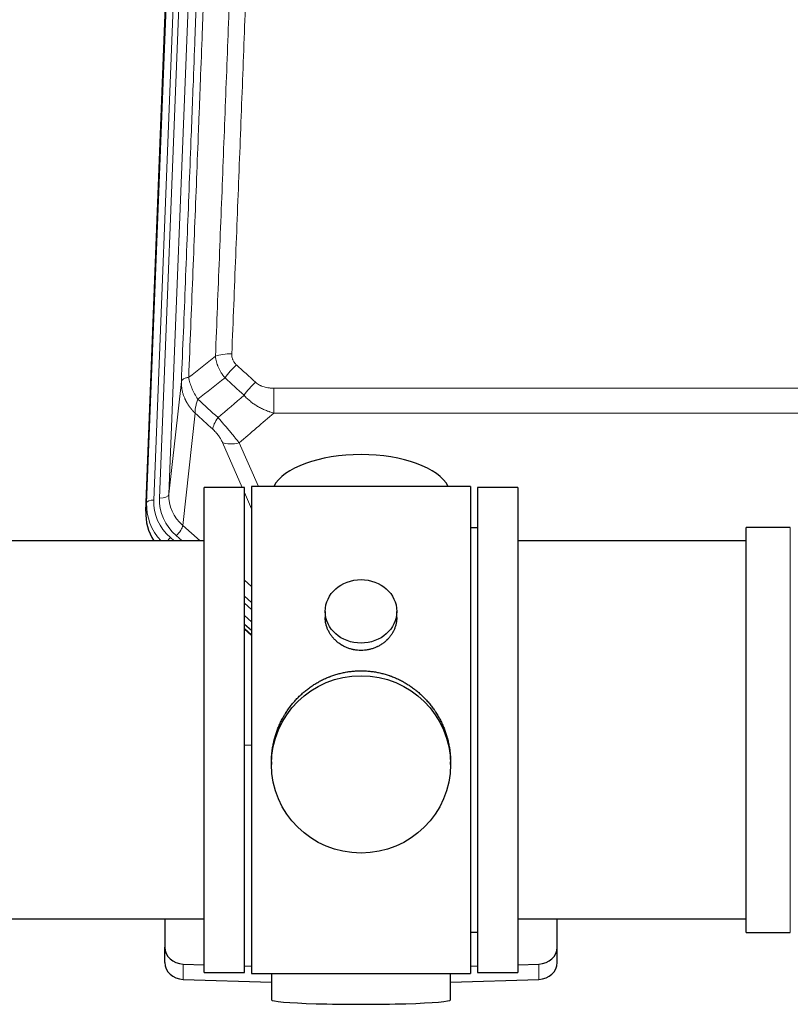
# Model space of a CAD drawing. Header units: inches. Extents: x 0 to 23760, y -13 to 16800.
# Tile 52 of 247: x 4624 to 4948, y 7240 to 7654. Entities that reach past the tile are written whole.
import ezdxf

# ---------------------------------------------------------------- set-up
doc = ezdxf.new("R2010")
doc.units = ezdxf.units.IN
doc.layers.add('1', color=7, linetype='Continuous', true_color=0xffffff)

msp = doc.modelspace()

# ---------------------------------------------------------------- linework, layer by layer
at = {"layer": '1', "color": 110, "linetype": 'Continuous', "lineweight": 13}
for p, q in [((4699.407, 7786.04), (4686.341, 7454.146)), ((4676.963, 7450.464), (4690.074, 7783.486)), ((4693.068, 7784.706), (4679.957, 7451.684)), ((4682.349, 7452.52), (4695.415, 7784.414)), ((4686.341, 7454.146), (4691.588, 7501.553)), ((4730.518, 7498.752), (4730.518, 7488.321)), ((4730.518, 7498.752), (4963.691, 7498.752)), ((4697.403, 7488.201), (4692.178, 7441.001)), ((4963.691, 7488.321), (4730.518, 7488.321)), ((4717.142, 7457.02), (4708.83, 7475.951)), ((4715.891, 7475.801), (4723.949, 7457.449)), ((4721.104, 7447.994), (4718.105, 7454.827)), ((4676.582, 7447.026), (4676.963, 7450.464)), ((4692.178, 7441.001), (4699.486, 7434.519)), ((4947.604, 7430.549), (4947.604, 7440.17)), ((4686.962, 7435.91), (4688.529, 7434.52)), ((4689.354, 7436.745), (4691.863, 7434.519)), ((4947.604, 7269.87), (4947.604, 7430.549)), ((4718.104, 7418.005), (4721.104, 7415.344)), ((4718.104, 7411.243), (4721.104, 7408.583)), ((4718.104, 7408.286), (4721.104, 7405.626)), ((4721.104, 7400.555), (4718.104, 7403.216)), ((4718.104, 7397.708), (4721.104, 7395.047)), ((4692.325, 7250.103), (4692.325, 7256.567)), ((4841.884, 7250.103), (4841.884, 7256.567))]:
    msp.add_line(p, q, dxfattribs=at)
at = {"layer": '1', "color": 2, "linetype": 'Continuous', "lineweight": 25}
for p, q in [((4676.582, 7447.026), (4689.7, 7780.228)), ((4718.104, 7457.02), (4701.104, 7457.02)), ((4701.104, 7253.02), (4701.104, 7457.02)), ((4718.104, 7253.02), (4718.104, 7457.02)), ((4813.104, 7457.45), (4721.104, 7457.45)), ((4721.104, 7457.45), (4721.104, 7252.59)), ((4813.104, 7457.45), (4813.104, 7252.59)), ((4833.104, 7457.02), (4816.104, 7457.02)), ((4816.104, 7457.02), (4816.104, 7253.02)), ((4833.104, 7457.02), (4833.104, 7253.02)), ((4816.104, 7440.02), (4813.104, 7440.02)), ((4947.604, 7440.17), (4929.104, 7440.17)), ((4929.104, 7430.549), (4929.104, 7440.17)), ((4701.104, 7434.52), (4605.104, 7434.52)), ((4929.104, 7434.52), (4833.104, 7434.52)), ((4929.104, 7269.87), (4929.104, 7430.549)), ((4752.057, 7404.888), (4752.057, 7402.316)), ((4782.152, 7402.304), (4782.152, 7404.888)), ((4721.104, 7396.779), (4718.104, 7399.44)), ((4718.104, 7397.44), (4721.104, 7394.779)), ((4721.105, 7348.623), (4718.105, 7348.53)), ((4729.465, 7341.669), (4729.465, 7340.531)), ((4804.744, 7340.531), (4804.744, 7341.669)), ((4605.104, 7275.52), (4701.104, 7275.52)), ((4684.604, 7275.52), (4684.604, 7263.659)), ((4833.104, 7275.52), (4929.104, 7275.52)), ((4849.604, 7263.659), (4849.604, 7275.52)), ((4813.104, 7270.02), (4816.104, 7270.02)), ((4929.104, 7269.87), (4947.604, 7269.87)), ((4684.604, 7257.194), (4684.604, 7263.659)), ((4849.604, 7257.194), (4849.604, 7263.659)), ((4692.325, 7256.567), (4701.105, 7256.295)), ((4718.105, 7255.769), (4721.105, 7255.676)), ((4813.104, 7255.676), (4816.103, 7255.769)), ((4833.104, 7256.295), (4841.884, 7256.567)), ((4701.104, 7253.02), (4718.104, 7253.02)), ((4721.104, 7252.59), (4768.401, 7252.59)), ((4729.44, 7252.589), (4729.44, 7241.526)), ((4768.401, 7252.59), (4813.104, 7252.59)), ((4804.768, 7241.526), (4804.768, 7252.59)), ((4816.104, 7253.02), (4833.104, 7253.02)), ((4692.325, 7250.103), (4729.441, 7248.953)), ((4804.767, 7248.953), (4841.884, 7250.103))]:
    msp.add_line(p, q, dxfattribs=at)
at = {"layer": '1', "color": 110, "linetype": 'Continuous', "lineweight": 13}
for centre, major_axis, ratio, start_param, end_param in [((4712.779, 7508.844), (9.992, -0.404), 0.431453, 1.5882535, 2.3480729), ((4714.751, 7504.25), (-6.729, -7.397), 0.3051216, 4.388767, 5.1358022), ((4722.76, 7496.958), (6.736, 7.391), 0.3030979, 1.2497453, 1.9956357), ((4711.804, 7487.571), (6.719, 7.407), 0.3029797, 1.994528, 2.7400357), ((4715.891, 7481.973), (9.156, 4.02), 0.5833249, 3.617995, 4.4616661), ((4703.976, 7449.58), (27.029, -0.244), 0.8851019, 3.1148362, 3.8326992), ((4679.957, 7450.299), (-2.998, 0.118), 0.4614673, 4.7305545, 6.248991), ((4703.976, 7450.966), (-24.034, -0.11), 0.8859493, 6.2442616, 7.0633748), ((4706.368, 7451.801), (-24.034, -0.11), 0.8859493, 6.2442616, 7.0633748), ((4682.349, 7454.367), (-3.997, 0.157), 0.4614673, 1.5889619, 3.1073983), ((4706.368, 7453.648), (-20.033, -0.591), 0.8872905, 6.2219242, 7.0410373), ((4689.354, 7438.592), (-2.654, -2.992), 0.3265056, 1.2180917, 2.7365282), ((4686.962, 7434.525), (-1.991, -2.244), 0.3265056, 4.3596844, 4.9963838)]:
    msp.add_ellipse(centre, major_axis=major_axis, ratio=ratio, start_param=start_param, end_param=end_param, dxfattribs=at)
at = {"layer": '1', "color": 2, "linetype": 'Continuous', "lineweight": 25}
for centre, major_axis, ratio, start_param, end_param in [((4767.104, 7453.478), (-37.64, 0), 0.4617486, 3.372107, 6.0525728), ((4703.604, 7446.218), (-27.038, -0.124), 0.8859493, 6.2442616, 6.7882167), ((4692.604, 7263.659), (-8, 0), 0.8870108, 0, 1.5358897), ((4841.604, 7263.659), (-8, 0), 0.8870108, 1.6057029, 3.1415927), ((4692.604, 7257.194), (-8, 0), 0.8870108, 0, 1.5358897), ((4841.604, 7257.194), (-8, 0), 0.8870108, 1.6057029, 3.1415927), ((4767.104, 7241.526), (-37.664, 0), 0.0504434, 0, 3.1415927)]:
    msp.add_ellipse(centre, major_axis=major_axis, ratio=ratio, start_param=start_param, end_param=end_param, dxfattribs=at)
for centre, major_axis, ratio in [((4767.104, 7404.888), (15.048, 0), 0.8870108), ((4767.104, 7340.531), (-37.64, 0), 0.9914449)]:
    msp.add_ellipse(centre, major_axis=major_axis, ratio=ratio, dxfattribs=at)
at = {"layer": '1', "color": 110, "linetype": 'Continuous', "lineweight": 13}
for points, knots in [([(4724.737, 7832.164), (4724.3, 7819.451), (4723.409, 7793.873), (4722.489, 7767.993), (4721.787, 7748.47), (4721.551, 7741.943), (4721.075, 7728.853), (4720.835, 7722.288), (4720.11, 7702.539), (4719.619, 7689.302), (4718.995, 7672.667), (4718.87, 7669.336), (4718.618, 7662.665), (4718.24, 7652.647), (4717.858, 7642.592), (4717.087, 7622.434), (4716.045, 7595.426), (4714.437, 7554.522), (4713.336, 7526.992), (4712.779, 7513.161)], [0, 0, 0, 0, 0.125, 0.25, 0.25, 0.3125, 0.3125, 0.375, 0.375, 0.5, 0.5, 0.53125, 0.53125, 0.5625, 0.625, 0.625, 0.75, 0.875, 1, 1, 1, 1]), ([(4706.873, 7827.229), (4706.817, 7825.617), (4706.761, 7824.004), (4706.649, 7820.775), (4706.481, 7815.928), (4706.085, 7804.592), (4705.742, 7794.833), (4705.049, 7775.257), (4704.108, 7749.001), (4702.65, 7709.156), (4701.645, 7682.285), (4701.072, 7667.083), (4701.008, 7665.393), (4700.88, 7662.011), (4700.687, 7656.933), (4700.236, 7645.063), (4699.844, 7634.848), (4699.516, 7626.314), (4699.45, 7624.606), (4699.318, 7621.188), (4699.12, 7616.058), (4698.655, 7604.066), (4698.252, 7593.749), (4697.44, 7573.067), (4696.343, 7545.359), (4695.215, 7517.386), (4694.644, 7503.333)], [0, 0, 0, 0, 0.015625, 0.015625, 0.03125, 0.0625, 0.125, 0.125, 0.25, 0.375, 0.5, 0.5, 0.515625, 0.515625, 0.53125, 0.5625, 0.625, 0.625, 0.640625, 0.640625, 0.65625, 0.6875, 0.75, 0.75, 0.875, 1, 1, 1, 1]), ([(4705.896, 7512.2), (4706.454, 7526.013), (4707.556, 7553.508), (4709.166, 7594.36), (4710.209, 7621.334), (4710.981, 7641.467), (4711.364, 7651.509), (4711.743, 7661.514), (4711.994, 7668.176), (4712.12, 7671.503), (4712.744, 7688.117), (4713.236, 7701.338), (4713.962, 7721.062), (4714.203, 7727.618), (4714.679, 7740.692), (4714.915, 7747.21), (4715.618, 7766.708), (4716.54, 7792.555), (4717.432, 7818.101), (4717.87, 7830.798)], [0, 0, 0, 0, 0.125, 0.25, 0.375, 0.375, 0.4375, 0.46875, 0.46875, 0.5, 0.5, 0.625, 0.625, 0.6875, 0.6875, 0.75, 0.75, 0.875, 1, 1, 1, 1]), ([(4691.588, 7501.553), (4692.158, 7515.552), (4693.283, 7543.42), (4694.377, 7571.024), (4695.186, 7591.628), (4695.588, 7601.905), (4696.052, 7613.852), (4696.25, 7618.962), (4696.381, 7622.367), (4696.447, 7624.069), (4696.774, 7632.571), (4697.165, 7642.747), (4697.615, 7654.573), (4697.807, 7659.631), (4697.935, 7663.001), (4697.998, 7664.685), (4698.571, 7679.828), (4699.572, 7706.597), (4701.027, 7746.29), (4702.433, 7785.524), (4703.339, 7811.373), (4703.784, 7824.221)], [0, 0, 0, 0, 0.125, 0.25, 0.25, 0.3125, 0.34375, 0.359375, 0.359375, 0.375, 0.375, 0.4375, 0.46875, 0.484375, 0.484375, 0.5, 0.5, 0.625, 0.75, 0.875, 1, 1, 1, 1]), ([(4709.929, 7503.083), (4709.638, 7503.427), (4709.361, 7503.778), (4709.032, 7504.226), (4708.967, 7504.315), (4708.839, 7504.496), (4708.776, 7504.587), (4708.59, 7504.861), (4708.469, 7505.044), (4708.12, 7505.597), (4707.685, 7506.343), (4707.312, 7507.107), (4707.056, 7507.686), (4706.975, 7507.88), (4706.859, 7508.173), (4706.821, 7508.271), (4706.748, 7508.467), (4706.712, 7508.565), (4706.54, 7509.055), (4706.419, 7509.448), (4706.212, 7510.234), (4706.038, 7511.02), (4705.932, 7511.807), (4705.896, 7512.2)], [0, 0, 0, 0, 0.125, 0.125, 0.15625, 0.15625, 0.1875, 0.1875, 0.25, 0.25, 0.375, 0.5, 0.5, 0.5625, 0.5625, 0.59375, 0.59375, 0.625, 0.625, 0.75, 0.75, 0.875, 1, 1, 1, 1]), ([(4714.751, 7508.549), (4714.585, 7508.701), (4714.427, 7508.86), (4714.241, 7509.067), (4714.204, 7509.109), (4714.132, 7509.194), (4714.096, 7509.237), (4713.992, 7509.366), (4713.925, 7509.454), (4713.732, 7509.72), (4713.498, 7510.085), (4713.307, 7510.47), (4713.181, 7510.766), (4713.142, 7510.866), (4713.088, 7511.018), (4713.07, 7511.069), (4713.037, 7511.172), (4713.021, 7511.223), (4712.945, 7511.48), (4712.897, 7511.687), (4712.824, 7512.104), (4712.8, 7512.314), (4712.773, 7512.736), (4712.77, 7512.948), (4712.779, 7513.161)], [0, 0, 0, 0, 0.125, 0.125, 0.15625, 0.15625, 0.1875, 0.1875, 0.25, 0.25, 0.375, 0.5, 0.5, 0.5625, 0.5625, 0.59375, 0.59375, 0.625, 0.625, 0.75, 0.75, 0.875, 0.875, 1, 1, 1, 1]), ([(4697.403, 7488.201), (4697.386, 7488.218), (4697.352, 7488.251), (4697.3, 7488.302), (4697.249, 7488.352), (4697.198, 7488.403), (4697.147, 7488.454), (4697.096, 7488.505), (4697.046, 7488.557), (4696.995, 7488.608), (4696.945, 7488.66), (4696.895, 7488.712), (4696.845, 7488.764), (4696.795, 7488.816), (4696.746, 7488.869), (4696.696, 7488.921), (4696.647, 7488.974), (4696.598, 7489.027), (4696.549, 7489.08), (4696.5, 7489.133), (4696.451, 7489.186), (4696.403, 7489.24), (4696.355, 7489.294), (4696.307, 7489.348), (4696.259, 7489.402), (4696.211, 7489.456), (4696.163, 7489.511), (4696.116, 7489.565), (4696.069, 7489.62), (4696.022, 7489.675), (4695.975, 7489.73), (4695.928, 7489.785), (4695.882, 7489.841), (4695.835, 7489.896), (4695.789, 7489.952), (4695.743, 7490.008), (4695.698, 7490.064), (4695.652, 7490.12), (4695.607, 7490.177), (4695.562, 7490.233), (4695.517, 7490.29), (4695.472, 7490.347), (4695.427, 7490.404), (4695.383, 7490.461), (4695.339, 7490.518), (4695.295, 7490.576), (4695.251, 7490.634), (4695.208, 7490.691), (4695.164, 7490.749), (4695.121, 7490.808), (4695.078, 7490.866), (4695.035, 7490.924), (4694.993, 7490.983), (4694.95, 7491.042), (4694.908, 7491.101), (4694.866, 7491.16), (4694.825, 7491.219), (4694.783, 7491.278), (4694.742, 7491.338), (4694.701, 7491.398), (4694.66, 7491.458), (4694.619, 7491.518), (4694.579, 7491.578), (4694.539, 7491.638), (4694.499, 7491.699), (4694.459, 7491.759), (4694.42, 7491.82), (4694.38, 7491.881), (4694.341, 7491.942), (4694.302, 7492.003), (4694.264, 7492.064), (4694.225, 7492.126), (4694.187, 7492.187), (4694.149, 7492.249), (4694.112, 7492.311), (4694.074, 7492.373), (4694.037, 7492.435), (4694, 7492.498), (4693.963, 7492.56), (4693.927, 7492.623), (4693.89, 7492.686), (4693.854, 7492.748), (4693.818, 7492.811), (4693.783, 7492.875), (4693.748, 7492.938), (4693.713, 7493.001), (4693.678, 7493.065), (4693.643, 7493.129), (4693.609, 7493.192), (4693.575, 7493.256), (4693.541, 7493.321), (4693.507, 7493.385), (4693.474, 7493.449), (4693.441, 7493.514), (4693.408, 7493.578), (4693.376, 7493.643), (4693.343, 7493.708), (4693.311, 7493.773), (4693.279, 7493.838), (4693.248, 7493.903), (4693.217, 7493.969), (4693.186, 7494.034), (4693.155, 7494.1), (4693.124, 7494.165), (4693.094, 7494.231), (4693.064, 7494.297), (4693.034, 7494.363), (4693.005, 7494.43), (4692.807, 7494.88), (4692.473, 7495.73), (4692.084, 7496.999), (4691.798, 7498.298), (4691.621, 7499.62), (4691.578, 7500.547), (4691.578, 7501.071), (4691.579, 7501.191), (4691.581, 7501.312), (4691.584, 7501.432), (4691.587, 7501.512), (4691.588, 7501.553)], [0, 0, 0, 0, 0.0045083, 0.0090195, 0.0135338, 0.0180512, 0.0225715, 0.0270949, 0.0316214, 0.0361509, 0.0406834, 0.0452189, 0.0497575, 0.0542992, 0.0588439, 0.0633916, 0.0679424, 0.0724963, 0.0770532, 0.0816132, 0.0861762, 0.0907423, 0.0953114, 0.0998837, 0.104459, 0.1090373, 0.1136188, 0.1182033, 0.1227909, 0.1273815, 0.1319753, 0.1365721, 0.141172, 0.145775, 0.1503811, 0.1549903, 0.1596025, 0.1642179, 0.1688364, 0.1734579, 0.1780826, 0.1827103, 0.1873412, 0.1919752, 0.1966123, 0.2012524, 0.2058957, 0.2105422, 0.2151917, 0.2198443, 0.2245001, 0.229159, 0.233821, 0.2384861, 0.2431544, 0.2478258, 0.2525003, 0.2571779, 0.2618587, 0.2665427, 0.2712297, 0.2759199, 0.2806133, 0.2853097, 0.2900094, 0.2947122, 0.2994181, 0.3041272, 0.3088394, 0.3135548, 0.3182733, 0.322995, 0.3277199, 0.3324479, 0.3371791, 0.3419135, 0.346651, 0.3513917, 0.3561355, 0.3608826, 0.3656328, 0.3703861, 0.3751427, 0.3799024, 0.3846654, 0.3894315, 0.3942008, 0.3989732, 0.4037489, 0.4085278, 0.4133098, 0.4180951, 0.4228835, 0.4276751, 0.43247, 0.437268, 0.4420692, 0.4468737, 0.4516813, 0.4564922, 0.4613063, 0.4661235, 0.470944, 0.4757677, 0.4805947, 0.4854248, 0.4902582, 0.4950947, 0.4999345, 0.5888915, 0.6791125, 0.7706071, 0.8633844, 0.9574535, 0.965938, 0.9744348, 0.9829441, 0.9914659, 1, 1, 1, 1]), ([(4694.644, 7503.333), (4694.417, 7503.297), (4694.201, 7503.254), (4693.791, 7503.159), (4693.597, 7503.106), (4693.233, 7502.989), (4693.063, 7502.926), (4692.749, 7502.79), (4692.604, 7502.718), (4692.343, 7502.564), (4692.226, 7502.483), (4692.02, 7502.314), (4691.931, 7502.226), (4691.708, 7501.952), (4691.618, 7501.756), (4691.588, 7501.553)], [0, 0, 0, 0, 0.125, 0.125, 0.25, 0.25, 0.375, 0.375, 0.5, 0.5, 0.625, 0.625, 0.75, 0.75, 1, 1, 1, 1]), ([(4698.509, 7494.087), (4698.006, 7494.836), (4697.544, 7495.602), (4696.917, 7496.764), (4696.72, 7497.154), (4696.348, 7497.934), (4696.173, 7498.326), (4695.685, 7499.5), (4695.408, 7500.281), (4694.951, 7501.826), (4694.773, 7502.588), (4694.644, 7503.333)], [0, 0, 0, 0, 0.25, 0.25, 0.375, 0.375, 0.5, 0.5, 0.75, 0.75, 1, 1, 1, 1]), ([(4730.518, 7498.752), (4730.164, 7498.752), (4729.811, 7498.762), (4729.37, 7498.789), (4729.282, 7498.795), (4729.106, 7498.809), (4729.018, 7498.817), (4728.754, 7498.841), (4728.58, 7498.861), (4728.057, 7498.928), (4727.713, 7498.984), (4727.03, 7499.124), (4726.692, 7499.206), (4726.025, 7499.4), (4725.695, 7499.512), (4725.329, 7499.657), (4725.289, 7499.673), (4725.208, 7499.706), (4725.088, 7499.757), (4724.81, 7499.879), (4724.578, 7499.992), (4724.124, 7500.231), (4723.832, 7500.405), (4723.276, 7500.789), (4723.01, 7500.998), (4722.76, 7501.228)], [0, 0, 0, 0, 0.125, 0.125, 0.15625, 0.15625, 0.1875, 0.1875, 0.25, 0.25, 0.375, 0.375, 0.5, 0.5, 0.625, 0.625, 0.640625, 0.640625, 0.65625, 0.6875, 0.75, 0.75, 0.875, 0.875, 1, 1, 1, 1]), ([(4730.518, 7488.321), (4729.921, 7488.473), (4729.253, 7488.666), (4728.589, 7488.887), (4728.442, 7488.936), (4728.368, 7488.962), (4728.148, 7489.038), (4728.001, 7489.09), (4727.564, 7489.25), (4727.274, 7489.362), (4726.412, 7489.711), (4725.847, 7489.964), (4724.734, 7490.509), (4724.187, 7490.801), (4723.381, 7491.271), (4722.982, 7491.514), (4722.588, 7491.769), (4722.392, 7491.899), (4722.327, 7491.943), (4722.197, 7492.03), (4722.132, 7492.074), (4721.553, 7492.474), (4721.057, 7492.846), (4720.102, 7493.623), (4719.643, 7494.028), (4718.763, 7494.874), (4718.343, 7495.314), (4717.942, 7495.772)], [0, 0, 0, 0, 0.125, 0.140625, 0.140625, 0.15625, 0.15625, 0.1875, 0.1875, 0.25, 0.25, 0.375, 0.375, 0.5, 0.5, 0.5625, 0.59375, 0.59375, 0.609375, 0.609375, 0.625, 0.625, 0.75, 0.75, 0.875, 0.875, 1, 1, 1, 1]), ([(4697.403, 7488.201), (4697.357, 7488.573), (4697.348, 7488.984), (4697.389, 7489.65), (4697.411, 7489.88), (4697.474, 7490.354), (4697.514, 7490.598), (4697.61, 7491.099), (4697.667, 7491.356), (4697.796, 7491.879), (4697.868, 7492.146), (4698.028, 7492.689), (4698.115, 7492.964), (4698.302, 7493.522), (4698.402, 7493.803), (4698.509, 7494.087)], [0, 0, 0, 0, 0.25, 0.25, 0.375, 0.375, 0.5, 0.5, 0.625, 0.625, 0.75, 0.75, 0.875, 0.875, 1, 1, 1, 1]), ([(4715.891, 7475.801), (4715.569, 7476.202), (4715.239, 7476.61), (4714.562, 7477.444), (4714.214, 7477.868), (4713.681, 7478.517), (4713.5, 7478.735), (4713.227, 7479.066), (4713.135, 7479.177), (4712.997, 7479.344), (4712.95, 7479.4), (4712.858, 7479.511), (4712.811, 7479.567), (4712.393, 7480.07), (4711.642, 7480.968), (4710.877, 7481.873), (4710.298, 7482.555), (4710.104, 7482.783), (4709.812, 7483.125), (4709.714, 7483.239), (4709.568, 7483.411), (4709.519, 7483.468), (4709.421, 7483.582), (4709.372, 7483.639), (4708.932, 7484.153), (4708.542, 7484.604), (4707.766, 7485.499), (4707.38, 7485.942), (4706.996, 7486.381)], [0, 0, 0, 0, 0.125, 0.125, 0.25, 0.25, 0.3125, 0.3125, 0.34375, 0.34375, 0.359375, 0.359375, 0.375, 0.375, 0.5, 0.625, 0.625, 0.6875, 0.6875, 0.71875, 0.71875, 0.734375, 0.734375, 0.75, 0.75, 0.875, 0.875, 1, 1, 1, 1]), ([(4704.743, 7481.549), (4704.962, 7481.35), (4705.178, 7481.143), (4705.604, 7480.714), (4705.814, 7480.491), (4706.072, 7480.203), (4706.123, 7480.144), (4706.225, 7480.027), (4706.376, 7479.851), (4706.522, 7479.674), (4706.809, 7479.318), (4706.991, 7479.078), (4707.341, 7478.593), (4707.508, 7478.348), (4707.688, 7478.07), (4707.707, 7478.039), (4707.747, 7477.977), (4707.805, 7477.884), (4707.938, 7477.669), (4708.045, 7477.487), (4708.253, 7477.124), (4708.381, 7476.886), (4708.619, 7476.414), (4708.729, 7476.181), (4708.83, 7475.951)], [0, 0, 0, 0, 0.125, 0.125, 0.25, 0.25, 0.28125, 0.28125, 0.3125, 0.375, 0.375, 0.5, 0.5, 0.625, 0.625, 0.640625, 0.640625, 0.65625, 0.6875, 0.75, 0.75, 0.875, 0.875, 1, 1, 1, 1])]:
    msp.add_open_spline(points, degree=3, knots=knots, dxfattribs=at)
for points in [[(4694.644, 7503.333), (4698.393, 7506.293), (4702.143, 7509.249), (4705.896, 7512.2)], [(4714.751, 7508.549), (4717.421, 7506.111), (4720.09, 7503.67), (4722.76, 7501.228)], [(4709.929, 7503.083), (4706.12, 7500.089), (4702.314, 7497.09), (4698.509, 7494.087)], [(4717.942, 7495.772), (4715.271, 7498.211), (4712.6, 7500.648), (4709.929, 7503.083)], [(4706.996, 7486.381), (4710.647, 7489.51), (4714.295, 7492.64), (4717.942, 7495.772)], [(4698.509, 7494.087), (4701.338, 7491.521), (4704.167, 7488.952), (4706.996, 7486.381)], [(4704.743, 7481.549), (4702.297, 7483.768), (4699.85, 7485.985), (4697.403, 7488.201)], [(4730.518, 7488.321), (4725.646, 7484.145), (4720.77, 7479.972), (4715.891, 7475.801)]]:
    msp.add_open_spline(points, degree=3, dxfattribs=at)
at = {"layer": '1', "color": 2, "linetype": 'Continuous', "lineweight": 25}
for points, knots in [([(4782.152, 7402.306), (4782.152, 7401.876), (4782.128, 7401.443), (4782.068, 7400.897), (4782.054, 7400.787), (4782.024, 7400.566), (4781.974, 7400.236), (4781.911, 7399.908), (4781.766, 7399.256), (4781.647, 7398.826), (4781.362, 7397.975), (4781.197, 7397.554), (4780.914, 7396.93), (4780.814, 7396.723), (4780.681, 7396.466), (4780.654, 7396.414), (4780.6, 7396.312), (4780.517, 7396.159), (4780.432, 7396.008), (4780.141, 7395.509), (4779.889, 7395.12), (4779.344, 7394.367), (4779.053, 7394.002), (4778.586, 7393.472), (4778.425, 7393.299), (4778.177, 7393.043), (4778.051, 7392.916), (4777.922, 7392.791), (4777.836, 7392.708), (4777.792, 7392.667), (4777.398, 7392.298), (4777.033, 7391.988), (4776.275, 7391.403), (4775.882, 7391.128), (4775.068, 7390.614), (4774.647, 7390.374), (4774.103, 7390.098), (4773.993, 7390.044), (4773.771, 7389.938), (4773.66, 7389.886), (4773.324, 7389.735), (4773.098, 7389.64), (4772.415, 7389.371), (4771.953, 7389.213), (4771.015, 7388.941), (4770.539, 7388.827), (4769.815, 7388.689), (4769.572, 7388.648), (4769.205, 7388.596), (4769.082, 7388.58), (4768.897, 7388.558), (4768.835, 7388.551), (4768.712, 7388.538), (4768.65, 7388.532), (4768.094, 7388.479), (4767.601, 7388.456), (4766.619, 7388.456), (4766.129, 7388.478), (4765.151, 7388.57), (4764.664, 7388.638), (4764.056, 7388.753), (4763.934, 7388.778), (4763.692, 7388.83), (4763.329, 7388.912), (4762.972, 7389.006), (4762.266, 7389.21), (4761.804, 7389.367), (4760.898, 7389.724), (4760.454, 7389.922), (4759.802, 7390.252), (4759.587, 7390.367), (4759.268, 7390.547), (4759.163, 7390.609), (4758.953, 7390.734), (4758.849, 7390.798), (4758.336, 7391.122), (4757.942, 7391.397), (4757.184, 7391.981), (4756.821, 7392.289), (4756.127, 7392.937), (4755.796, 7393.277), (4755.441, 7393.678), (4755.402, 7393.723), (4755.325, 7393.813), (4755.209, 7393.948), (4754.947, 7394.267), (4754.735, 7394.547), (4754.325, 7395.113), (4754.073, 7395.5), (4753.61, 7396.294), (4753.4, 7396.7), (4753.115, 7397.324), (4753.026, 7397.534), (4752.9, 7397.854), (4752.859, 7397.96), (4752.782, 7398.174), (4752.744, 7398.281), (4752.564, 7398.816), (4752.445, 7399.247), (4752.252, 7400.113), (4752.18, 7400.548), (4752.107, 7401.205), (4752.088, 7401.424), (4752.069, 7401.754), (4752.062, 7401.919), (4752.059, 7402.084), (4752.057, 7402.195), (4752.057, 7402.25), (4752.057, 7402.308), (4752.057, 7402.31), (4752.057, 7402.313)], [0, 0, 0, 0, 0.0308202, 0.0308202, 0.0386347, 0.0386347, 0.0464491, 0.062078, 0.062078, 0.0933358, 0.0933358, 0.1245936, 0.1245936, 0.1402226, 0.1402226, 0.1441298, 0.1441298, 0.148037, 0.1558515, 0.1558515, 0.1871093, 0.1871093, 0.2183671, 0.2183671, 0.233996, 0.233996, 0.2418105, 0.2457177, 0.2457177, 0.2496249, 0.2496249, 0.2808827, 0.2808827, 0.3121405, 0.3121405, 0.3433983, 0.3433983, 0.3512128, 0.3512128, 0.3590273, 0.3590273, 0.3746562, 0.3746562, 0.405914, 0.405914, 0.4371718, 0.4371718, 0.4528007, 0.4528007, 0.4606152, 0.4606152, 0.4645224, 0.4645224, 0.4684296, 0.4684296, 0.4996874, 0.4996874, 0.5309452, 0.5309452, 0.5622031, 0.5622031, 0.5700175, 0.5700175, 0.577832, 0.5934609, 0.5934609, 0.6247187, 0.6247187, 0.6559765, 0.6559765, 0.6716054, 0.6716054, 0.6794199, 0.6794199, 0.6872343, 0.6872343, 0.7184921, 0.7184921, 0.7497499, 0.7497499, 0.7810078, 0.7810078, 0.784915, 0.784915, 0.7888222, 0.7966367, 0.8122656, 0.8122656, 0.8435234, 0.8435234, 0.8747812, 0.8747812, 0.8904101, 0.8904101, 0.8982246, 0.8982246, 0.906039, 0.906039, 0.9372968, 0.9372968, 0.9685546, 0.9685546, 0.9841835, 0.9841835, 0.991998, 0.9959052, 0.9959052, 0.9998125, 0.9998125, 1, 1, 1, 1]), ([(4729.465, 7341.621), (4729.465, 7341.634), (4729.465, 7342.261), (4729.496, 7343.502), (4729.633, 7345.342), (4729.862, 7347.18), (4730.076, 7348.403), (4730.259, 7349.32), (4730.34, 7349.702), (4730.428, 7350.084), (4730.463, 7350.236), (4730.481, 7350.313), (4730.536, 7350.541), (4730.722, 7351.301), (4731.098, 7352.653), (4731.684, 7354.421), (4732.352, 7356.156), (4733.102, 7357.856), (4733.935, 7359.524), (4734.545, 7360.612), (4734.944, 7361.286), (4735.025, 7361.42), (4735.187, 7361.687), (4735.434, 7362.086), (4735.686, 7362.48), (4736.2, 7363.259), (4736.908, 7364.278), (4738.036, 7365.75), (4739.23, 7367.164), (4740.492, 7368.52), (4741.377, 7369.387), (4742.059, 7370.022), (4742.404, 7370.335), (4742.756, 7370.644), (4742.991, 7370.848), (4743.11, 7370.949), (4743.704, 7371.452), (4744.672, 7372.23), (4746.169, 7373.319), (4747.713, 7374.332), (4749.303, 7375.268), (4750.942, 7376.127), (4752.066, 7376.647), (4752.922, 7377.017), (4753.352, 7377.197), (4753.788, 7377.369), (4754.007, 7377.454), (4754.08, 7377.482), (4754.226, 7377.538), (4754.884, 7377.786), (4756.133, 7378.217), (4757.915, 7378.732), (4759.716, 7379.155), (4761.534, 7379.487), (4763.371, 7379.725), (4764.608, 7379.822), (4765.541, 7379.87), (4766.008, 7379.889), (4766.556, 7379.899), (4766.791, 7379.902), (4766.947, 7379.903), (4767.026, 7379.903), (4767.104, 7379.903)], [0, 0, 0, 0, 0.0006246, 0.0318551, 0.0630856, 0.0943161, 0.1255465, 0.1255465, 0.1411618, 0.1450656, 0.1450656, 0.1489694, 0.1489694, 0.156777, 0.1880075, 0.219238, 0.2504685, 0.2816989, 0.3129294, 0.3441599, 0.3441599, 0.3519675, 0.3519675, 0.3597751, 0.3753904, 0.3753904, 0.4066209, 0.4378513, 0.4690818, 0.5003123, 0.5315428, 0.5315428, 0.547158, 0.5549656, 0.5549656, 0.5627733, 0.5627733, 0.5940037, 0.6252342, 0.6564647, 0.6876952, 0.7189257, 0.7501562, 0.7501562, 0.7657714, 0.773579, 0.773579, 0.7774828, 0.7774828, 0.7813866, 0.8126171, 0.8438476, 0.8750781, 0.9063086, 0.937539, 0.9687695, 0.9687695, 0.9843848, 0.9921924, 0.9960962, 0.9960962, 1, 1, 1, 1]), ([(4767.104, 7379.903), (4767.732, 7379.903), (4768.981, 7379.87), (4770.838, 7379.725), (4772.678, 7379.486), (4774.501, 7379.154), (4776.308, 7378.729), (4777.501, 7378.383), (4778.392, 7378.1), (4778.688, 7378.002), (4779.057, 7377.874), (4779.131, 7377.848), (4779.279, 7377.796), (4779.499, 7377.717), (4780.305, 7377.421), (4781.6, 7376.898), (4783.282, 7376.119), (4784.919, 7375.26), (4786.513, 7374.322), (4788.062, 7373.304), (4789.066, 7372.572), (4789.684, 7372.098), (4789.807, 7372.002), (4790.052, 7371.81), (4790.417, 7371.519), (4790.776, 7371.222), (4791.486, 7370.621), (4792.41, 7369.799), (4793.731, 7368.506), (4794.989, 7367.151), (4796.183, 7365.737), (4796.937, 7364.753), (4797.486, 7363.999), (4797.757, 7363.619), (4798.021, 7363.232), (4798.196, 7362.973), (4798.283, 7362.843), (4798.713, 7362.19), (4799.372, 7361.133), (4800.281, 7359.51), (4801.109, 7357.852), (4801.856, 7356.157), (4802.524, 7354.426), (4802.914, 7353.247), (4803.186, 7352.353), (4803.317, 7351.904), (4803.46, 7351.376), (4803.52, 7351.149), (4803.559, 7350.997), (4803.578, 7350.922), (4803.75, 7350.238), (4804.025, 7349.021), (4804.345, 7347.19), (4804.574, 7345.356), (4804.712, 7343.518), (4804.744, 7342.27), (4804.744, 7341.635), (4804.744, 7341.616)], [0, 0, 0, 0, 0.0312188, 0.0624376, 0.0936563, 0.1248751, 0.1560939, 0.1873127, 0.1873127, 0.2029221, 0.2029221, 0.2068244, 0.2068244, 0.2107268, 0.2185315, 0.2497502, 0.280969, 0.3121878, 0.3434066, 0.3746254, 0.4058442, 0.4058442, 0.4136489, 0.4136489, 0.4214535, 0.4370629, 0.4370629, 0.4682817, 0.4995005, 0.5307193, 0.5619381, 0.5931568, 0.5931568, 0.6087662, 0.6165709, 0.6165709, 0.6243756, 0.6243756, 0.6555944, 0.6868132, 0.718032, 0.7492507, 0.7804695, 0.8116883, 0.8116883, 0.8272977, 0.8351024, 0.8390047, 0.8390047, 0.8429071, 0.8429071, 0.8741259, 0.9053447, 0.9365634, 0.9677822, 0.999001, 1, 1, 1, 1])]:
    msp.add_open_spline(points, degree=3, knots=knots, dxfattribs=at)

doc.saveas('drawing.dxf')
